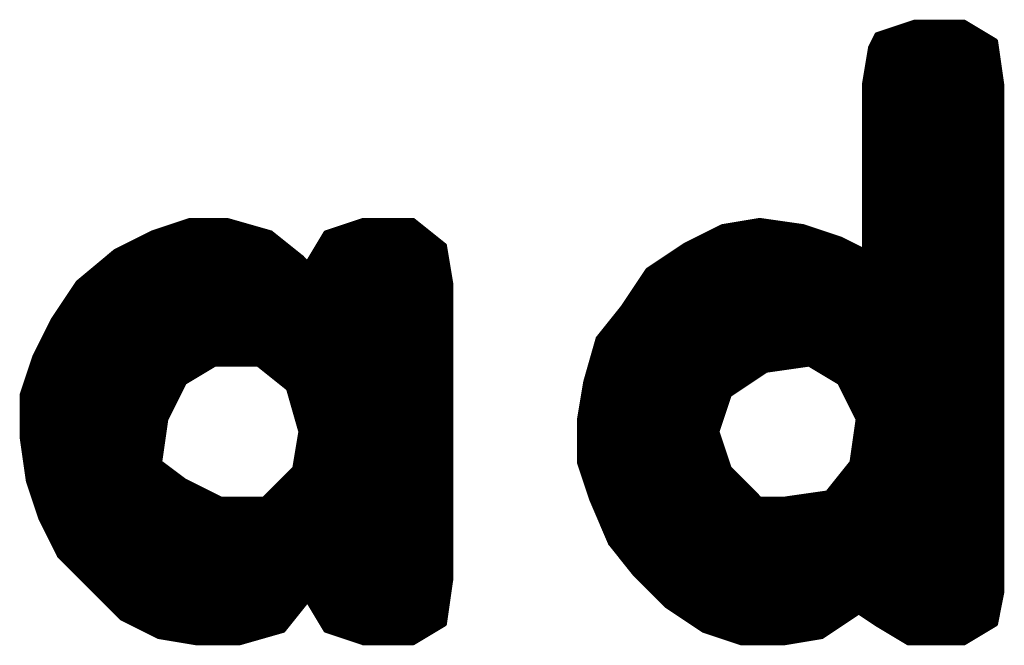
# Model space of a CAD drawing. Extents: x -35 to 35, y -57 to 81.
# Tile 114 of 153: x 21.72 to 23.31, y 55.28 to 56.29. Entities that reach past the tile are written whole.
import ezdxf

# ---------------------------------------------------------------- set-up
doc = ezdxf.new("R2010")
doc.units = 0
doc.layers.add('21', color=7, linetype='CONTINUOUS')

msp = doc.modelspace()

# ---------------------------------------------------------------- linework, layer by layer
at = {"layer": '21', "const_width": 0.01}
for points in [[(23.166, 56.283), (23.106, 56.263)], [(23.127, 56.27), (23.2677, 56.27)], [(23.157, 56.28), (23.251, 56.28)], [(23.246, 56.283), (23.166, 56.283)], [(23.296, 56.253), (23.246, 56.283)], [(23.106, 56.263), (23.096, 56.243)], [(23.1045, 56.26), (23.2843, 56.26)], [(23.306, 56.183), (23.296, 56.253)], [(23.096, 56.243), (23.086, 56.183)], [(23.0955, 56.24), (23.2979, 56.24)], [(23.0995, 56.25), (23.2964, 56.25)], [(23.0938, 56.23), (23.2993, 56.23)], [(23.0905, 56.21), (23.3021, 56.21)], [(23.0922, 56.22), (23.3007, 56.22)], [(23.0872, 56.19), (23.305, 56.19)], [(23.0888, 56.2), (23.3036, 56.2)], [(23.086, 56.183), (23.086, 55.913)], [(23.086, 56.18), (23.306, 56.18)], [(23.306, 55.363), (23.306, 56.183)], [(23.086, 56.17), (23.306, 56.17)], [(23.086, 56.16), (23.306, 56.16)], [(23.086, 56.15), (23.306, 56.15)], [(23.086, 56.14), (23.306, 56.14)], [(23.086, 56.13), (23.306, 56.13)], [(23.086, 56.12), (23.306, 56.12)], [(23.086, 56.11), (23.306, 56.11)], [(23.086, 56.1), (23.306, 56.1)], [(23.086, 56.09), (23.306, 56.09)], [(23.086, 56.08), (23.306, 56.08)], [(23.086, 56.07), (23.306, 56.07)], [(23.086, 56.06), (23.306, 56.06)], [(23.086, 56.05), (23.306, 56.05)], [(23.086, 56.04), (23.306, 56.04)], [(23.086, 56.03), (23.306, 56.03)], [(23.086, 56.02), (23.306, 56.02)], [(23.086, 56.01), (23.306, 56.01)], [(23.086, 56), (23.306, 56)], [(23.086, 55.99), (23.306, 55.99)], [(23.086, 55.98), (23.306, 55.98)], [(23.086, 55.97), (23.306, 55.97)], [(21.996, 55.963), (21.936, 55.943)], [(21.957, 55.95), (22.1015, 55.95)], [(21.987, 55.96), (22.0665, 55.96)], [(22.056, 55.963), (21.996, 55.963)], [(22.126, 55.943), (22.056, 55.963)], [(22.276, 55.963), (22.216, 55.943)], [(22.237, 55.95), (22.3723, 55.95)], [(22.267, 55.96), (22.3598, 55.96)], [(22.356, 55.963), (22.276, 55.963)], [(22.406, 55.923), (22.356, 55.963)], [(22.856, 55.953), (22.796, 55.923)], [(22.85, 55.95), (22.995, 55.95)], [(22.916, 55.963), (22.856, 55.953)], [(22.898, 55.96), (22.937, 55.96)], [(22.986, 55.953), (22.916, 55.963)], [(23.046, 55.933), (22.986, 55.953)], [(23.086, 55.96), (23.306, 55.96)], [(23.086, 55.95), (23.306, 55.95)], [(21.936, 55.943), (21.876, 55.913)], [(21.93, 55.94), (22.1298, 55.94)], [(22.176, 55.903), (22.126, 55.943)], [(22.216, 55.943), (22.186, 55.893)], [(22.2142, 55.94), (22.3848, 55.94)], [(22.83, 55.94), (23.025, 55.94)], [(23.086, 55.94), (23.306, 55.94)], [(21.89, 55.92), (22.1547, 55.92)], [(21.91, 55.93), (22.1423, 55.93)], [(22.2022, 55.92), (22.4065, 55.92)], [(22.2082, 55.93), (22.3972, 55.93)], [(22.416, 55.863), (22.406, 55.923)], [(22.796, 55.923), (22.736, 55.883)], [(22.7915, 55.92), (23.072, 55.92)], [(22.81, 55.93), (23.052, 55.93)], [(23.086, 55.913), (23.046, 55.933)], [(23.086, 55.93), (23.306, 55.93)], [(23.086, 55.92), (23.306, 55.92)], [(21.876, 55.913), (21.816, 55.863)], [(21.8724, 55.91), (22.1673, 55.91)], [(22.186, 55.893), (22.176, 55.903)], [(22.1962, 55.91), (22.4082, 55.91)], [(22.7765, 55.91), (23.306, 55.91)], [(21.8484, 55.89), (22.1845, 55.89)], [(21.8604, 55.9), (22.179, 55.9)], [(22.186, 55.893), (22.106, 55.733)], [(22.106, 55.733), (22.186, 55.893)], [(22.1845, 55.89), (22.4115, 55.89)], [(22.1902, 55.9), (22.4098, 55.9)], [(22.7465, 55.89), (23.306, 55.89)], [(22.7615, 55.9), (23.306, 55.9)], [(21.8364, 55.88), (22.1795, 55.88)], [(22.1795, 55.88), (22.4132, 55.88)], [(22.736, 55.883), (22.696, 55.823)], [(22.734, 55.88), (23.306, 55.88)], [(21.816, 55.863), (21.776, 55.803)], [(21.814, 55.86), (22.1695, 55.86)], [(21.8244, 55.87), (22.1745, 55.87)], [(22.1695, 55.86), (22.416, 55.86)], [(22.1745, 55.87), (22.4148, 55.87)], [(22.416, 55.383), (22.416, 55.863)], [(22.7207, 55.86), (23.306, 55.86)], [(22.7273, 55.87), (23.306, 55.87)], [(21.8007, 55.84), (22.1595, 55.84)], [(21.8073, 55.85), (22.1645, 55.85)], [(22.1595, 55.84), (22.416, 55.84)], [(22.1645, 55.85), (22.416, 55.85)], [(22.7073, 55.84), (23.306, 55.84)], [(22.714, 55.85), (23.306, 55.85)], [(21.794, 55.83), (22.1545, 55.83)], [(22.1545, 55.83), (22.416, 55.83)], [(22.696, 55.823), (22.656, 55.773)], [(22.7007, 55.83), (23.306, 55.83)], [(21.7807, 55.81), (22.1445, 55.81)], [(21.7873, 55.82), (22.1495, 55.82)], [(22.1445, 55.81), (22.416, 55.81)], [(22.1495, 55.82), (22.416, 55.82)], [(22.6856, 55.81), (23.306, 55.81)], [(22.6936, 55.82), (23.306, 55.82)], [(21.776, 55.803), (21.746, 55.743)], [(21.7745, 55.8), (22.1395, 55.8)], [(22.1395, 55.8), (22.416, 55.8)], [(22.6776, 55.8), (23.306, 55.8)], [(21.7645, 55.78), (22.1295, 55.78)], [(21.7695, 55.79), (22.1345, 55.79)], [(22.1295, 55.78), (22.416, 55.78)], [(22.1345, 55.79), (22.416, 55.79)], [(22.6616, 55.78), (23.306, 55.78)], [(22.6696, 55.79), (23.306, 55.79)], [(21.7545, 55.76), (22.1195, 55.76)], [(21.7595, 55.77), (22.1245, 55.77)], [(22.1195, 55.76), (22.416, 55.76)], [(22.1245, 55.77), (22.416, 55.77)], [(22.656, 55.773), (22.636, 55.703)], [(22.6523, 55.76), (23.306, 55.76)], [(22.6551, 55.77), (23.306, 55.77)], [(21.7495, 55.75), (22.1145, 55.75)], [(22.1145, 55.75), (22.416, 55.75)], [(22.6494, 55.75), (23.306, 55.75)], [(21.746, 55.743), (21.726, 55.683)], [(21.7417, 55.73), (22.031, 55.73)], [(21.745, 55.74), (22.1095, 55.74)], [(21.986, 55.703), (22.036, 55.733)], [(22.036, 55.733), (22.106, 55.733)], [(22.106, 55.733), (22.156, 55.693)], [(22.1095, 55.74), (22.416, 55.74)], [(22.1098, 55.73), (22.416, 55.73)], [(22.6437, 55.73), (22.975, 55.73)], [(22.6466, 55.74), (23.306, 55.74)], [(22.926, 55.723), (22.996, 55.733)], [(22.996, 55.733), (23.046, 55.703)], [(23.001, 55.73), (23.306, 55.73)], [(21.7383, 55.72), (22.0143, 55.72)], [(22.1223, 55.72), (22.416, 55.72)], [(22.6409, 55.72), (22.9215, 55.72)], [(22.866, 55.683), (22.926, 55.723)], [(23.0177, 55.72), (23.306, 55.72)], [(21.7317, 55.7), (21.9845, 55.7)], [(21.735, 55.71), (21.9977, 55.71)], [(21.956, 55.643), (21.986, 55.703)], [(22.1348, 55.71), (22.416, 55.71)], [(22.1472, 55.7), (22.416, 55.7)], [(22.636, 55.703), (22.626, 55.643)], [(22.6355, 55.7), (22.8915, 55.7)], [(22.638, 55.71), (22.9065, 55.71)], [(23.0343, 55.71), (23.306, 55.71)], [(23.046, 55.703), (23.076, 55.643)], [(23.0475, 55.7), (23.306, 55.7)], [(21.726, 55.683), (21.726, 55.613)], [(21.726, 55.68), (21.9745, 55.68)], [(21.7283, 55.69), (21.9795, 55.69)], [(22.156, 55.693), (22.176, 55.623)], [(22.1569, 55.69), (22.416, 55.69)], [(22.1597, 55.68), (22.416, 55.68)], [(22.6322, 55.68), (22.865, 55.68)], [(22.6338, 55.69), (22.8765, 55.69)], [(22.846, 55.623), (22.866, 55.683)], [(23.0525, 55.69), (23.306, 55.69)], [(23.0575, 55.68), (23.306, 55.68)], [(21.726, 55.67), (21.9695, 55.67)], [(22.1626, 55.67), (22.416, 55.67)], [(22.6305, 55.67), (22.8617, 55.67)], [(23.0625, 55.67), (23.306, 55.67)], [(21.726, 55.66), (21.9645, 55.66)], [(21.726, 55.65), (21.9595, 55.65)], [(22.1654, 55.66), (22.416, 55.66)], [(22.1683, 55.65), (22.416, 55.65)], [(22.6272, 55.65), (22.855, 55.65)], [(22.6288, 55.66), (22.8583, 55.66)], [(23.0675, 55.66), (23.306, 55.66)], [(23.0725, 55.65), (23.306, 55.65)], [(21.726, 55.64), (21.9556, 55.64)], [(21.946, 55.573), (21.956, 55.643)], [(22.1711, 55.64), (22.416, 55.64)], [(22.626, 55.643), (22.626, 55.573)], [(22.626, 55.64), (22.8517, 55.64)], [(23.076, 55.643), (23.066, 55.573)], [(23.0756, 55.64), (23.306, 55.64)], [(21.726, 55.63), (21.9541, 55.63)], [(21.726, 55.62), (21.9527, 55.62)], [(22.176, 55.623), (22.166, 55.563)], [(22.174, 55.63), (22.416, 55.63)], [(22.1755, 55.62), (22.416, 55.62)], [(22.626, 55.63), (22.8483, 55.63)], [(22.626, 55.62), (22.847, 55.62)], [(22.866, 55.563), (22.846, 55.623)], [(23.0727, 55.62), (23.306, 55.62)], [(23.0741, 55.63), (23.306, 55.63)], [(21.726, 55.613), (21.736, 55.543)], [(21.7264, 55.61), (21.9513, 55.61)], [(22.1738, 55.61), (22.416, 55.61)], [(22.626, 55.61), (22.8503, 55.61)], [(23.0713, 55.61), (23.306, 55.61)], [(21.7279, 55.6), (21.9499, 55.6)], [(21.7293, 55.59), (21.9484, 55.59)], [(22.1705, 55.59), (22.416, 55.59)], [(22.1722, 55.6), (22.416, 55.6)], [(22.626, 55.6), (22.8537, 55.6)], [(22.626, 55.59), (22.857, 55.59)], [(23.0684, 55.59), (23.306, 55.59)], [(23.0699, 55.6), (23.306, 55.6)], [(21.7307, 55.58), (21.947, 55.58)], [(21.7321, 55.57), (21.95, 55.57)], [(21.986, 55.543), (21.946, 55.573)], [(22.1672, 55.57), (22.416, 55.57)], [(22.1688, 55.58), (22.416, 55.58)], [(22.626, 55.58), (22.8603, 55.58)], [(22.626, 55.573), (22.646, 55.513)], [(22.627, 55.57), (22.8637, 55.57)], [(23.066, 55.573), (23.026, 55.523)], [(23.0636, 55.57), (23.306, 55.57)], [(23.067, 55.58), (23.306, 55.58)], [(21.7336, 55.56), (21.9633, 55.56)], [(22.166, 55.563), (22.116, 55.513)], [(22.163, 55.56), (22.416, 55.56)], [(22.6303, 55.56), (22.869, 55.56)], [(22.916, 55.513), (22.866, 55.563)], [(23.0556, 55.56), (23.306, 55.56)], [(21.735, 55.55), (21.9767, 55.55)], [(21.736, 55.543), (21.756, 55.483)], [(21.737, 55.54), (21.992, 55.54)], [(22.046, 55.513), (21.986, 55.543)], [(22.143, 55.54), (22.416, 55.54)], [(22.153, 55.55), (22.416, 55.55)], [(22.6337, 55.55), (22.879, 55.55)], [(22.637, 55.54), (22.889, 55.54)], [(23.0396, 55.54), (23.306, 55.54)], [(23.0476, 55.55), (23.306, 55.55)], [(21.7403, 55.53), (22.012, 55.53)], [(22.133, 55.53), (22.416, 55.53)], [(22.6403, 55.53), (22.899, 55.53)], [(23.026, 55.523), (22.956, 55.513)], [(23.076, 55.333), (23.026, 55.523)], [(23.026, 55.523), (23.076, 55.333)], [(23.0316, 55.53), (23.306, 55.53)], [(21.7437, 55.52), (22.032, 55.52)], [(21.747, 55.51), (22.416, 55.51)], [(22.116, 55.513), (22.046, 55.513)], [(22.123, 55.52), (22.416, 55.52)], [(22.6437, 55.52), (22.909, 55.52)], [(22.646, 55.513), (22.676, 55.443)], [(22.6473, 55.51), (23.0294, 55.51)], [(22.956, 55.513), (22.916, 55.513)], [(23.005, 55.52), (23.0268, 55.52)], [(23.0268, 55.52), (23.306, 55.52)], [(23.0294, 55.51), (23.306, 55.51)], [(21.7503, 55.5), (22.416, 55.5)], [(21.7537, 55.49), (22.416, 55.49)], [(22.6516, 55.5), (23.0321, 55.5)], [(22.6559, 55.49), (23.0347, 55.49)], [(23.0321, 55.5), (23.306, 55.5)], [(23.0347, 55.49), (23.306, 55.49)], [(21.756, 55.483), (21.786, 55.423)], [(21.7575, 55.48), (22.416, 55.48)], [(22.6601, 55.48), (23.0373, 55.48)], [(23.0373, 55.48), (23.306, 55.48)], [(21.7625, 55.47), (22.416, 55.47)], [(21.7675, 55.46), (22.416, 55.46)], [(22.6644, 55.47), (23.0399, 55.47)], [(22.6687, 55.46), (23.0426, 55.46)], [(23.04, 55.47), (23.306, 55.47)], [(23.0426, 55.46), (23.306, 55.46)], [(21.7725, 55.45), (22.416, 55.45)], [(22.673, 55.45), (23.0452, 55.45)], [(22.676, 55.443), (22.716, 55.393)], [(23.0452, 55.45), (23.306, 55.45)], [(21.7775, 55.44), (22.416, 55.44)], [(21.7825, 55.43), (22.416, 55.43)], [(22.6784, 55.44), (23.0478, 55.44)], [(22.6864, 55.43), (23.0505, 55.43)], [(23.0478, 55.44), (23.306, 55.44)], [(23.0505, 55.43), (23.306, 55.43)], [(21.786, 55.423), (21.836, 55.373)], [(21.789, 55.42), (22.416, 55.42)], [(21.799, 55.41), (22.416, 55.41)], [(22.6944, 55.42), (23.0531, 55.42)], [(22.7024, 55.41), (23.0557, 55.41)], [(23.0531, 55.42), (23.306, 55.42)], [(23.0557, 55.41), (23.306, 55.41)], [(21.809, 55.4), (22.416, 55.4)], [(22.7104, 55.4), (23.0584, 55.4)], [(23.0584, 55.4), (23.306, 55.4)], [(21.819, 55.39), (22.416, 55.39)], [(21.829, 55.38), (22.4156, 55.38)], [(22.406, 55.313), (22.416, 55.383)], [(22.716, 55.393), (22.766, 55.343)], [(22.719, 55.39), (23.061, 55.39)], [(22.729, 55.38), (23.0636, 55.38)], [(23.061, 55.39), (23.306, 55.39)], [(23.0636, 55.38), (23.306, 55.38)], [(21.836, 55.373), (21.886, 55.323)], [(21.839, 55.37), (22.4141, 55.37)], [(22.739, 55.37), (23.0663, 55.37)], [(23.0663, 55.37), (23.306, 55.37)], [(23.296, 55.313), (23.306, 55.363)], [(21.849, 55.36), (22.4127, 55.36)], [(21.859, 55.35), (22.1836, 55.35)], [(22.146, 55.303), (22.186, 55.353)], [(22.186, 55.353), (22.216, 55.303)], [(22.1878, 55.35), (22.4113, 55.35)], [(22.749, 55.36), (23.0689, 55.36)], [(22.759, 55.35), (23.0715, 55.35)], [(23.0689, 55.36), (23.3054, 55.36)], [(23.0715, 55.35), (23.3034, 55.35)], [(21.869, 55.34), (22.1756, 55.34)], [(21.879, 55.33), (22.1676, 55.33)], [(22.1938, 55.34), (22.4099, 55.34)], [(22.1998, 55.33), (22.4084, 55.33)], [(22.766, 55.343), (22.826, 55.303)], [(22.7705, 55.34), (23.0742, 55.34)], [(22.7855, 55.33), (23.0715, 55.33)], [(23.016, 55.293), (23.076, 55.333)], [(23.0742, 55.34), (23.3014, 55.34)], [(23.076, 55.333), (23.106, 55.313)], [(23.0805, 55.33), (23.2994, 55.33)], [(21.886, 55.323), (21.946, 55.293)], [(21.892, 55.32), (22.1596, 55.32)], [(22.2058, 55.32), (22.407, 55.32)], [(22.8005, 55.32), (23.0565, 55.32)], [(23.0955, 55.32), (23.2974, 55.32)], [(21.912, 55.31), (22.1516, 55.31)], [(21.932, 55.3), (22.1355, 55.3)], [(22.076, 55.283), (22.146, 55.303)], [(22.2118, 55.31), (22.401, 55.31)], [(22.216, 55.303), (22.276, 55.283)], [(22.225, 55.3), (22.3843, 55.3)], [(22.356, 55.283), (22.406, 55.313)], [(22.8155, 55.31), (23.0415, 55.31)], [(22.826, 55.303), (22.886, 55.283)], [(22.835, 55.3), (23.0265, 55.3)], [(23.106, 55.313), (23.156, 55.283)], [(23.111, 55.31), (23.291, 55.31)], [(23.1277, 55.3), (23.2743, 55.3)], [(23.246, 55.283), (23.296, 55.313)], [(21.946, 55.293), (22.006, 55.283)], [(21.964, 55.29), (22.1005, 55.29)], [(22.006, 55.283), (22.076, 55.283)], [(22.255, 55.29), (22.3677, 55.29)], [(22.276, 55.283), (22.356, 55.283)], [(22.865, 55.29), (22.998, 55.29)], [(22.886, 55.283), (22.956, 55.283)], [(22.956, 55.283), (23.016, 55.293)], [(23.1443, 55.29), (23.2577, 55.29)], [(23.156, 55.283), (23.246, 55.283)]]:
    msp.add_lwpolyline(points, dxfattribs=at)
at = {"layer": '21', "const_width": 0.005}
for points in [[(23.127, 56.2725, 1), (23.127, 56.2675)], [(23.157, 56.2825, 1), (23.157, 56.2775)], [(23.166, 56.2855, 1), (23.166, 56.2805)], [(23.1668, 56.2806, 1), (23.1652, 56.2854)], [(23.2473, 56.2851, 1), (23.2447, 56.2809)], [(23.246, 56.2805, 1), (23.246, 56.2855)], [(23.251, 56.2775, 1), (23.251, 56.2825)], [(23.2677, 56.2675, 1), (23.2677, 56.2725)], [(23.1045, 56.2625, 1), (23.1045, 56.2575)], [(23.1052, 56.2654, 1), (23.1068, 56.2606)], [(23.1082, 56.2619, 1), (23.1038, 56.2641)], [(23.2843, 56.2575, 1), (23.2843, 56.2625)], [(23.2985, 56.2534, 1), (23.2935, 56.2526)], [(23.2947, 56.2509, 1), (23.2973, 56.2551)], [(23.0955, 56.2425, 1), (23.0955, 56.2375)], [(23.0985, 56.2426, 1), (23.0935, 56.2434)], [(23.0938, 56.2441, 1), (23.0982, 56.2419)], [(23.0995, 56.2525, 1), (23.0995, 56.2475)], [(23.2964, 56.2475, 1), (23.2964, 56.2525)], [(23.2979, 56.2375, 1), (23.2979, 56.2425)], [(23.0938, 56.2325, 1), (23.0938, 56.2275)], [(23.2993, 56.2275, 1), (23.2993, 56.2325)], [(23.0905, 56.2125, 1), (23.0905, 56.2075)], [(23.0922, 56.2225, 1), (23.0922, 56.2175)], [(23.3007, 56.2175, 1), (23.3007, 56.2225)], [(23.3021, 56.2075, 1), (23.3021, 56.2125)], [(23.0872, 56.1925, 1), (23.0872, 56.1875)], [(23.0888, 56.2025, 1), (23.0888, 56.1975)], [(23.3036, 56.1975, 1), (23.3036, 56.2025)], [(23.305, 56.1875, 1), (23.305, 56.1925)], [(23.0885, 56.183, 1), (23.0835, 56.183)], [(23.0835, 56.1834, 1), (23.0885, 56.1826)], [(23.086, 56.1825, 1), (23.086, 56.1775)], [(23.3085, 56.183, 1), (23.3035, 56.183)], [(23.3035, 56.1826, 1), (23.3085, 56.1834)], [(23.306, 56.1775, 1), (23.306, 56.1825)], [(23.086, 56.1725, 1), (23.086, 56.1675)], [(23.086, 56.1625, 1), (23.086, 56.1575)], [(23.306, 56.1675, 1), (23.306, 56.1725)], [(23.306, 56.1575, 1), (23.306, 56.1625)], [(23.086, 56.1525, 1), (23.086, 56.1475)], [(23.306, 56.1475, 1), (23.306, 56.1525)], [(23.086, 56.1425, 1), (23.086, 56.1375)], [(23.086, 56.1325, 1), (23.086, 56.1275)], [(23.306, 56.1375, 1), (23.306, 56.1425)], [(23.306, 56.1275, 1), (23.306, 56.1325)], [(23.086, 56.1225, 1), (23.086, 56.1175)], [(23.086, 56.1125, 1), (23.086, 56.1075)], [(23.306, 56.1175, 1), (23.306, 56.1225)], [(23.306, 56.1075, 1), (23.306, 56.1125)], [(23.086, 56.1025, 1), (23.086, 56.0975)], [(23.306, 56.0975, 1), (23.306, 56.1025)], [(23.086, 56.0925, 1), (23.086, 56.0875)], [(23.086, 56.0825, 1), (23.086, 56.0775)], [(23.306, 56.0875, 1), (23.306, 56.0925)], [(23.306, 56.0775, 1), (23.306, 56.0825)], [(23.086, 56.0725, 1), (23.086, 56.0675)], [(23.306, 56.0675, 1), (23.306, 56.0725)], [(23.086, 56.0625, 1), (23.086, 56.0575)], [(23.086, 56.0525, 1), (23.086, 56.0475)], [(23.306, 56.0575, 1), (23.306, 56.0625)], [(23.306, 56.0475, 1), (23.306, 56.0525)], [(23.086, 56.0425, 1), (23.086, 56.0375)], [(23.086, 56.0325, 1), (23.086, 56.0275)], [(23.306, 56.0375, 1), (23.306, 56.0425)], [(23.306, 56.0275, 1), (23.306, 56.0325)], [(23.086, 56.0225, 1), (23.086, 56.0175)], [(23.306, 56.0175, 1), (23.306, 56.0225)], [(23.086, 56.0125, 1), (23.086, 56.0075)], [(23.086, 56.0025, 1), (23.086, 55.9975)], [(23.306, 56.0075, 1), (23.306, 56.0125)], [(23.306, 55.9975, 1), (23.306, 56.0025)], [(23.086, 55.9925, 1), (23.086, 55.9875)], [(23.306, 55.9875, 1), (23.306, 55.9925)], [(23.086, 55.9825, 1), (23.086, 55.9775)], [(23.086, 55.9725, 1), (23.086, 55.9675)], [(23.306, 55.9775, 1), (23.306, 55.9825)], [(23.306, 55.9675, 1), (23.306, 55.9725)], [(21.957, 55.9525, 1), (21.957, 55.9475)], [(21.987, 55.9625, 1), (21.987, 55.9575)], [(21.996, 55.9655, 1), (21.996, 55.9605)], [(21.9968, 55.9606, 1), (21.9952, 55.9654)], [(22.0567, 55.9654, 1), (22.0553, 55.9606)], [(22.056, 55.9605, 1), (22.056, 55.9655)], [(22.0665, 55.9575, 1), (22.0665, 55.9625)], [(22.1015, 55.9475, 1), (22.1015, 55.9525)], [(22.237, 55.9525, 1), (22.237, 55.9475)], [(22.267, 55.9625, 1), (22.267, 55.9575)], [(22.276, 55.9655, 1), (22.276, 55.9605)], [(22.2768, 55.9606, 1), (22.2752, 55.9654)], [(22.3576, 55.965, 1), (22.3544, 55.961)], [(22.356, 55.9605, 1), (22.356, 55.9655)], [(22.3598, 55.9575, 1), (22.3598, 55.9625)], [(22.3723, 55.9475, 1), (22.3723, 55.9525)], [(22.85, 55.9525, 1), (22.85, 55.9475)], [(22.8556, 55.9555, 1), (22.8564, 55.9505)], [(22.8571, 55.9508, 1), (22.8549, 55.9552)], [(22.898, 55.9625, 1), (22.898, 55.9575)], [(22.9164, 55.9655, 1), (22.9156, 55.9605)], [(22.9164, 55.9605, 1), (22.9156, 55.9655)], [(22.937, 55.9575, 1), (22.937, 55.9625)], [(22.9868, 55.9554, 1), (22.9852, 55.9506)], [(22.9856, 55.9505, 1), (22.9864, 55.9555)], [(22.995, 55.9475, 1), (22.995, 55.9525)], [(23.086, 55.9625, 1), (23.086, 55.9575)], [(23.086, 55.9525, 1), (23.086, 55.9475)], [(23.306, 55.9575, 1), (23.306, 55.9625)], [(23.306, 55.9475, 1), (23.306, 55.9525)], [(21.93, 55.9425, 1), (21.93, 55.9375)], [(21.9352, 55.9454, 1), (21.9368, 55.9406)], [(21.9371, 55.9408, 1), (21.9349, 55.9452)], [(22.1276, 55.945, 1), (22.1244, 55.941)], [(22.1253, 55.9406, 1), (22.1267, 55.9454)], [(22.1298, 55.9375, 1), (22.1298, 55.9425)], [(22.2142, 55.9425, 1), (22.2142, 55.9375)], [(22.2152, 55.9454, 1), (22.2168, 55.9406)], [(22.2181, 55.9417, 1), (22.2139, 55.9443)], [(22.3848, 55.9375, 1), (22.3848, 55.9425)], [(22.83, 55.9425, 1), (22.83, 55.9375)], [(23.025, 55.9375, 1), (23.025, 55.9425)], [(23.086, 55.9425, 1), (23.086, 55.9375)], [(23.306, 55.9375, 1), (23.306, 55.9425)], [(21.89, 55.9225, 1), (21.89, 55.9175)], [(21.91, 55.9325, 1), (21.91, 55.9275)], [(22.1423, 55.9275, 1), (22.1423, 55.9325)], [(22.1547, 55.9175, 1), (22.1547, 55.9225)], [(22.2022, 55.9225, 1), (22.2022, 55.9175)], [(22.2082, 55.9325, 1), (22.2082, 55.9275)], [(22.3972, 55.9275, 1), (22.3972, 55.9325)], [(22.4085, 55.9234, 1), (22.4035, 55.9226)], [(22.4044, 55.921, 1), (22.4076, 55.925)], [(22.4065, 55.9175, 1), (22.4065, 55.9225)], [(22.7915, 55.9225, 1), (22.7915, 55.9175)], [(22.7949, 55.9252, 1), (22.7971, 55.9208)], [(22.7974, 55.9209, 1), (22.7946, 55.9251)], [(22.81, 55.9325, 1), (22.81, 55.9275)], [(23.0471, 55.9352, 1), (23.0449, 55.9308)], [(23.0452, 55.9306, 1), (23.0468, 55.9354)], [(23.052, 55.9275, 1), (23.052, 55.9325)], [(23.072, 55.9175, 1), (23.072, 55.9225)], [(23.086, 55.9325, 1), (23.086, 55.9275)], [(23.086, 55.9225, 1), (23.086, 55.9175)], [(23.306, 55.9275, 1), (23.306, 55.9325)], [(23.306, 55.9175, 1), (23.306, 55.9225)], [(21.8724, 55.9125, 1), (21.8724, 55.9075)], [(21.8749, 55.9152, 1), (21.8771, 55.9108)], [(21.8776, 55.9111, 1), (21.8744, 55.9149)], [(22.1673, 55.9075, 1), (22.1673, 55.9125)], [(22.1778, 55.9048, 1), (22.1742, 55.9012)], [(22.1744, 55.901, 1), (22.1776, 55.905)], [(22.1962, 55.9125, 1), (22.1962, 55.9075)], [(22.4082, 55.9075, 1), (22.4082, 55.9125)], [(22.7765, 55.9125, 1), (22.7765, 55.9075)], [(23.0835, 55.913, 1), (23.0885, 55.913)], [(23.0849, 55.9108, 1), (23.0871, 55.9152)], [(23.306, 55.9075, 1), (23.306, 55.9125)], [(21.8484, 55.8925, 1), (21.8484, 55.8875)], [(21.8604, 55.9025, 1), (21.8604, 55.8975)], [(22.179, 55.8975, 1), (22.179, 55.9025)], [(22.1845, 55.8925, 1), (22.1845, 55.8875)], [(22.1839, 55.8943, 1), (22.1881, 55.8917)], [(22.1882, 55.8919, 1), (22.1838, 55.8941)], [(22.1882, 55.8919, 1), (22.1838, 55.8941)], [(22.1842, 55.8912, 1), (22.1878, 55.8948)], [(22.1845, 55.8875, 1), (22.1845, 55.8925)], [(22.1902, 55.9025, 1), (22.1902, 55.8975)], [(22.4098, 55.8975, 1), (22.4098, 55.9025)], [(22.4115, 55.8875, 1), (22.4115, 55.8925)], [(22.7465, 55.8925, 1), (22.7465, 55.8875)], [(22.7615, 55.9025, 1), (22.7615, 55.8975)], [(23.306, 55.8975, 1), (23.306, 55.9025)], [(23.306, 55.8875, 1), (23.306, 55.8925)], [(21.8364, 55.8825, 1), (21.8364, 55.8775)], [(22.1795, 55.8825, 1), (22.1795, 55.8775)], [(22.1795, 55.8775, 1), (22.1795, 55.8825)], [(22.4132, 55.8775, 1), (22.4132, 55.8825)], [(22.734, 55.8825, 1), (22.734, 55.8775)], [(22.7346, 55.8851, 1), (22.7374, 55.8809)], [(22.7381, 55.8816, 1), (22.7339, 55.8844)], [(23.306, 55.8775, 1), (23.306, 55.8825)], [(21.814, 55.8625, 1), (21.814, 55.8575)], [(21.8144, 55.8649, 1), (21.8176, 55.8611)], [(21.8181, 55.8616, 1), (21.8139, 55.8644)], [(21.8244, 55.8725, 1), (21.8244, 55.8675)], [(22.1695, 55.8625, 1), (22.1695, 55.8575)], [(22.1695, 55.8575, 1), (22.1695, 55.8625)], [(22.1745, 55.8725, 1), (22.1745, 55.8675)], [(22.1745, 55.8675, 1), (22.1745, 55.8725)], [(22.4185, 55.863, 1), (22.4135, 55.863)], [(22.4135, 55.8626, 1), (22.4185, 55.8634)], [(22.4148, 55.8675, 1), (22.4148, 55.8725)], [(22.416, 55.8575, 1), (22.416, 55.8625)], [(22.7207, 55.8625, 1), (22.7207, 55.8575)], [(22.7273, 55.8725, 1), (22.7273, 55.8675)], [(23.306, 55.8675, 1), (23.306, 55.8725)], [(23.306, 55.8575, 1), (23.306, 55.8625)], [(21.8007, 55.8425, 1), (21.8007, 55.8375)], [(21.8073, 55.8525, 1), (21.8073, 55.8475)], [(22.1595, 55.8425, 1), (22.1595, 55.8375)], [(22.1595, 55.8375, 1), (22.1595, 55.8425)], [(22.1645, 55.8525, 1), (22.1645, 55.8475)], [(22.1645, 55.8475, 1), (22.1645, 55.8525)], [(22.416, 55.8475, 1), (22.416, 55.8525)], [(22.416, 55.8375, 1), (22.416, 55.8425)], [(22.7073, 55.8425, 1), (22.7073, 55.8375)], [(22.714, 55.8525, 1), (22.714, 55.8475)], [(23.306, 55.8475, 1), (23.306, 55.8525)], [(23.306, 55.8375, 1), (23.306, 55.8425)], [(21.794, 55.8325, 1), (21.794, 55.8275)], [(22.1545, 55.8325, 1), (22.1545, 55.8275)], [(22.1545, 55.8275, 1), (22.1545, 55.8325)], [(22.416, 55.8275, 1), (22.416, 55.8325)], [(22.698, 55.8214, 1), (22.694, 55.8246)], [(22.7007, 55.8325, 1), (22.7007, 55.8275)], [(23.306, 55.8275, 1), (23.306, 55.8325)], [(21.7807, 55.8125, 1), (21.7807, 55.8075)], [(21.7873, 55.8225, 1), (21.7873, 55.8175)], [(22.1445, 55.8125, 1), (22.1445, 55.8075)], [(22.1445, 55.8075, 1), (22.1445, 55.8125)], [(22.1495, 55.8225, 1), (22.1495, 55.8175)], [(22.1495, 55.8175, 1), (22.1495, 55.8225)], [(22.416, 55.8175, 1), (22.416, 55.8225)], [(22.416, 55.8075, 1), (22.416, 55.8125)], [(22.6856, 55.8125, 1), (22.6856, 55.8075)], [(22.6936, 55.8225, 1), (22.6936, 55.8175)], [(22.6939, 55.8244, 1), (22.6981, 55.8216)], [(23.306, 55.8175, 1), (23.306, 55.8225)], [(23.306, 55.8075, 1), (23.306, 55.8125)], [(21.7745, 55.8025, 1), (21.7745, 55.7975)], [(21.7739, 55.8044, 1), (21.7781, 55.8016)], [(21.7782, 55.8019, 1), (21.7738, 55.8041)], [(22.1395, 55.8025, 1), (22.1395, 55.7975)], [(22.1395, 55.7975, 1), (22.1395, 55.8025)], [(22.416, 55.7975, 1), (22.416, 55.8025)], [(22.6776, 55.8025, 1), (22.6776, 55.7975)], [(23.306, 55.7975, 1), (23.306, 55.8025)], [(21.7645, 55.7825, 1), (21.7645, 55.7775)], [(21.7695, 55.7925, 1), (21.7695, 55.7875)], [(22.1295, 55.7825, 1), (22.1295, 55.7775)], [(22.1295, 55.7775, 1), (22.1295, 55.7825)], [(22.1345, 55.7925, 1), (22.1345, 55.7875)], [(22.1345, 55.7875, 1), (22.1345, 55.7925)], [(22.416, 55.7875, 1), (22.416, 55.7925)], [(22.416, 55.7775, 1), (22.416, 55.7825)], [(22.6616, 55.7825, 1), (22.6616, 55.7775)], [(22.6696, 55.7925, 1), (22.6696, 55.7875)], [(23.306, 55.7875, 1), (23.306, 55.7925)], [(23.306, 55.7775, 1), (23.306, 55.7825)], [(21.7545, 55.7625, 1), (21.7545, 55.7575)], [(21.7595, 55.7725, 1), (21.7595, 55.7675)], [(22.1195, 55.7625, 1), (22.1195, 55.7575)], [(22.1195, 55.7575, 1), (22.1195, 55.7625)], [(22.1245, 55.7725, 1), (22.1245, 55.7675)], [(22.1245, 55.7675, 1), (22.1245, 55.7725)], [(22.416, 55.7675, 1), (22.416, 55.7725)], [(22.416, 55.7575, 1), (22.416, 55.7625)], [(22.6523, 55.7625, 1), (22.6523, 55.7575)], [(22.6551, 55.7725, 1), (22.6551, 55.7675)], [(22.654, 55.7746, 1), (22.658, 55.7714)], [(22.6584, 55.7723, 1), (22.6536, 55.7737)], [(23.306, 55.7675, 1), (23.306, 55.7725)], [(23.306, 55.7575, 1), (23.306, 55.7625)], [(21.7495, 55.7525, 1), (21.7495, 55.7475)], [(22.1145, 55.7525, 1), (22.1145, 55.7475)], [(22.1145, 55.7475, 1), (22.1145, 55.7525)], [(22.416, 55.7475, 1), (22.416, 55.7525)], [(22.6494, 55.7525, 1), (22.6494, 55.7475)], [(23.306, 55.7475, 1), (23.306, 55.7525)], [(21.7417, 55.7325, 1), (21.7417, 55.7275)], [(21.745, 55.7425, 1), (21.745, 55.7375)], [(21.7438, 55.7441, 1), (21.7482, 55.7419)], [(21.7484, 55.7422, 1), (21.7436, 55.7438)], [(22.031, 55.7275, 1), (22.031, 55.7325)], [(22.036, 55.7355, 1), (22.036, 55.7305)], [(22.0373, 55.7309, 1), (22.0347, 55.7351)], [(22.1076, 55.735, 1), (22.1044, 55.731)], [(22.1038, 55.7341, 1), (22.1082, 55.7319)], [(22.1038, 55.7341, 1), (22.1082, 55.7319)], [(22.106, 55.7305, 1), (22.106, 55.7355)], [(22.1095, 55.7425, 1), (22.1095, 55.7375)], [(22.1098, 55.7325, 1), (22.1098, 55.7275)], [(22.1095, 55.7375, 1), (22.1095, 55.7425)], [(22.416, 55.7375, 1), (22.416, 55.7425)], [(22.416, 55.7275, 1), (22.416, 55.7325)], [(22.6437, 55.7325, 1), (22.6437, 55.7275)], [(22.6466, 55.7425, 1), (22.6466, 55.7375)], [(22.975, 55.7275, 1), (22.975, 55.7325)], [(22.9973, 55.7351, 1), (22.9947, 55.7309)], [(22.9964, 55.7305, 1), (22.9956, 55.7355)], [(23.001, 55.7325, 1), (23.001, 55.7275)], [(23.306, 55.7375, 1), (23.306, 55.7425)], [(23.306, 55.7275, 1), (23.306, 55.7325)], [(21.7383, 55.7225, 1), (21.7383, 55.7175)], [(22.0143, 55.7175, 1), (22.0143, 55.7225)], [(22.1223, 55.7225, 1), (22.1223, 55.7175)], [(22.416, 55.7175, 1), (22.416, 55.7225)], [(22.6409, 55.7225, 1), (22.6409, 55.7175)], [(22.9215, 55.7175, 1), (22.9215, 55.7225)], [(22.9256, 55.7255, 1), (22.9264, 55.7205)], [(22.9274, 55.7209, 1), (22.9246, 55.7251)], [(23.0177, 55.7225, 1), (23.0177, 55.7175)], [(23.306, 55.7175, 1), (23.306, 55.7225)], [(21.7317, 55.7025, 1), (21.7317, 55.6975)], [(21.735, 55.7125, 1), (21.735, 55.7075)], [(21.9847, 55.7051, 1), (21.9873, 55.7009)], [(21.9882, 55.7019, 1), (21.9838, 55.7041)], [(21.9845, 55.6975, 1), (21.9845, 55.7025)], [(21.9977, 55.7075, 1), (21.9977, 55.7125)], [(22.1348, 55.7125, 1), (22.1348, 55.7075)], [(22.1472, 55.7025, 1), (22.1472, 55.6975)], [(22.416, 55.7075, 1), (22.416, 55.7125)], [(22.416, 55.6975, 1), (22.416, 55.7025)], [(22.6355, 55.7025, 1), (22.6355, 55.6975)], [(22.6385, 55.7026, 1), (22.6335, 55.7034)], [(22.6336, 55.7037, 1), (22.6384, 55.7023)], [(22.638, 55.7125, 1), (22.638, 55.7075)], [(22.8915, 55.6975, 1), (22.8915, 55.7025)], [(22.9065, 55.7075, 1), (22.9065, 55.7125)], [(23.0343, 55.7125, 1), (23.0343, 55.7075)], [(23.0482, 55.7041, 1), (23.0438, 55.7019)], [(23.0447, 55.7009, 1), (23.0473, 55.7051)], [(23.0475, 55.7025, 1), (23.0475, 55.6975)], [(23.306, 55.7075, 1), (23.306, 55.7125)], [(23.306, 55.6975, 1), (23.306, 55.7025)], [(21.7285, 55.683, 1), (21.7235, 55.683)], [(21.7236, 55.6838, 1), (21.7284, 55.6822)], [(21.726, 55.6825, 1), (21.726, 55.6775)], [(21.7283, 55.6925, 1), (21.7283, 55.6875)], [(21.9745, 55.6775, 1), (21.9745, 55.6825)], [(21.9795, 55.6875, 1), (21.9795, 55.6925)], [(22.1584, 55.6937, 1), (22.1536, 55.6923)], [(22.1544, 55.691, 1), (22.1576, 55.695)], [(22.1569, 55.6925, 1), (22.1569, 55.6875)], [(22.1597, 55.6825, 1), (22.1597, 55.6775)], [(22.416, 55.6875, 1), (22.416, 55.6925)], [(22.416, 55.6775, 1), (22.416, 55.6825)], [(22.6322, 55.6825, 1), (22.6322, 55.6775)], [(22.6338, 55.6925, 1), (22.6338, 55.6875)], [(22.8646, 55.6851, 1), (22.8674, 55.6809)], [(22.8684, 55.6822, 1), (22.8636, 55.6838)], [(22.865, 55.6775, 1), (22.865, 55.6825)], [(22.8765, 55.6875, 1), (22.8765, 55.6925)], [(23.0525, 55.6925, 1), (23.0525, 55.6875)], [(23.0575, 55.6825, 1), (23.0575, 55.6775)], [(23.306, 55.6875, 1), (23.306, 55.6925)], [(23.306, 55.6775, 1), (23.306, 55.6825)], [(21.726, 55.6725, 1), (21.726, 55.6675)], [(21.9695, 55.6675, 1), (21.9695, 55.6725)], [(22.1626, 55.6725, 1), (22.1626, 55.6675)], [(22.416, 55.6675, 1), (22.416, 55.6725)], [(22.6305, 55.6725, 1), (22.6305, 55.6675)], [(22.8617, 55.6675, 1), (22.8617, 55.6725)], [(23.0625, 55.6725, 1), (23.0625, 55.6675)], [(23.306, 55.6675, 1), (23.306, 55.6725)], [(21.726, 55.6625, 1), (21.726, 55.6575)], [(21.726, 55.6525, 1), (21.726, 55.6475)], [(21.9595, 55.6475, 1), (21.9595, 55.6525)], [(21.9645, 55.6575, 1), (21.9645, 55.6625)], [(22.1654, 55.6625, 1), (22.1654, 55.6575)], [(22.1683, 55.6525, 1), (22.1683, 55.6475)], [(22.416, 55.6575, 1), (22.416, 55.6625)], [(22.416, 55.6475, 1), (22.416, 55.6525)], [(22.6272, 55.6525, 1), (22.6272, 55.6475)], [(22.6288, 55.6625, 1), (22.6288, 55.6575)], [(22.855, 55.6475, 1), (22.855, 55.6525)], [(22.8583, 55.6575, 1), (22.8583, 55.6625)], [(23.0675, 55.6625, 1), (23.0675, 55.6575)], [(23.0725, 55.6525, 1), (23.0725, 55.6475)], [(23.306, 55.6575, 1), (23.306, 55.6625)], [(23.306, 55.6475, 1), (23.306, 55.6525)], [(21.726, 55.6425, 1), (21.726, 55.6375)], [(21.9585, 55.6426, 1), (21.9535, 55.6434)], [(21.9538, 55.6441, 1), (21.9582, 55.6419)], [(21.9556, 55.6375, 1), (21.9556, 55.6425)], [(22.1711, 55.6425, 1), (22.1711, 55.6375)], [(22.416, 55.6375, 1), (22.416, 55.6425)], [(22.6285, 55.643, 1), (22.6235, 55.643)], [(22.6235, 55.6434, 1), (22.6285, 55.6426)], [(22.626, 55.6425, 1), (22.626, 55.6375)], [(22.8517, 55.6375, 1), (22.8517, 55.6425)], [(23.0756, 55.6425, 1), (23.0756, 55.6375)], [(23.0785, 55.6426, 1), (23.0735, 55.6434)], [(23.0738, 55.6419, 1), (23.0782, 55.6441)], [(23.306, 55.6375, 1), (23.306, 55.6425)], [(21.726, 55.6325, 1), (21.726, 55.6275)], [(21.726, 55.6225, 1), (21.726, 55.6175)], [(21.9527, 55.6175, 1), (21.9527, 55.6225)], [(21.9541, 55.6275, 1), (21.9541, 55.6325)], [(22.174, 55.6325, 1), (22.174, 55.6275)], [(22.1755, 55.6225, 1), (22.1755, 55.6175)], [(22.1785, 55.6226, 1), (22.1735, 55.6234)], [(22.1736, 55.6223, 1), (22.1784, 55.6237)], [(22.416, 55.6275, 1), (22.416, 55.6325)], [(22.416, 55.6175, 1), (22.416, 55.6225)], [(22.626, 55.6325, 1), (22.626, 55.6275)], [(22.626, 55.6225, 1), (22.626, 55.6175)], [(22.8484, 55.6238, 1), (22.8436, 55.6222)], [(22.8436, 55.6238, 1), (22.8484, 55.6222)], [(22.847, 55.6175, 1), (22.847, 55.6225)], [(22.8483, 55.6275, 1), (22.8483, 55.6325)], [(23.0727, 55.6225, 1), (23.0727, 55.6175)], [(23.0741, 55.6325, 1), (23.0741, 55.6275)], [(23.306, 55.6275, 1), (23.306, 55.6325)], [(23.306, 55.6175, 1), (23.306, 55.6225)], [(21.7285, 55.6134, 1), (21.7235, 55.6126)], [(21.7235, 55.613, 1), (21.7285, 55.613)], [(21.7264, 55.6125, 1), (21.7264, 55.6075)], [(21.9513, 55.6075, 1), (21.9513, 55.6125)], [(22.1738, 55.6125, 1), (22.1738, 55.6075)], [(22.416, 55.6075, 1), (22.416, 55.6125)], [(22.626, 55.6125, 1), (22.626, 55.6075)], [(22.8503, 55.6075, 1), (22.8503, 55.6125)], [(23.0713, 55.6125, 1), (23.0713, 55.6075)], [(23.306, 55.6075, 1), (23.306, 55.6125)], [(21.7279, 55.6025, 1), (21.7279, 55.5975)], [(21.7293, 55.5925, 1), (21.7293, 55.5875)], [(21.9484, 55.5875, 1), (21.9484, 55.5925)], [(21.9499, 55.5975, 1), (21.9499, 55.6025)], [(22.1705, 55.5925, 1), (22.1705, 55.5875)], [(22.1722, 55.6025, 1), (22.1722, 55.5975)], [(22.416, 55.5975, 1), (22.416, 55.6025)], [(22.416, 55.5875, 1), (22.416, 55.5925)], [(22.626, 55.6025, 1), (22.626, 55.5975)], [(22.626, 55.5925, 1), (22.626, 55.5875)], [(22.8537, 55.5975, 1), (22.8537, 55.6025)], [(22.857, 55.5875, 1), (22.857, 55.5925)], [(23.0684, 55.5925, 1), (23.0684, 55.5875)], [(23.0699, 55.6025, 1), (23.0699, 55.5975)], [(23.306, 55.5975, 1), (23.306, 55.6025)], [(23.306, 55.5875, 1), (23.306, 55.5925)], [(21.7307, 55.5825, 1), (21.7307, 55.5775)], [(21.7321, 55.5725, 1), (21.7321, 55.5675)], [(21.9475, 55.575, 1), (21.9445, 55.571)], [(21.9435, 55.5734, 1), (21.9485, 55.5726)], [(21.947, 55.5775, 1), (21.947, 55.5825)], [(21.95, 55.5675, 1), (21.95, 55.5725)], [(22.1672, 55.5725, 1), (22.1672, 55.5675)], [(22.1688, 55.5825, 1), (22.1688, 55.5775)], [(22.416, 55.5775, 1), (22.416, 55.5825)], [(22.416, 55.5675, 1), (22.416, 55.5725)], [(22.626, 55.5825, 1), (22.626, 55.5775)], [(22.6284, 55.5738, 1), (22.6236, 55.5722)], [(22.6235, 55.573, 1), (22.6285, 55.573)], [(22.627, 55.5725, 1), (22.627, 55.5675)], [(22.8603, 55.5775, 1), (22.8603, 55.5825)], [(22.8637, 55.5675, 1), (22.8637, 55.5725)], [(23.0636, 55.5725, 1), (23.0636, 55.5675)], [(23.0635, 55.5734, 1), (23.0685, 55.5726)], [(23.068, 55.5714, 1), (23.064, 55.5746)], [(23.067, 55.5825, 1), (23.067, 55.5775)], [(23.306, 55.5775, 1), (23.306, 55.5825)], [(23.306, 55.5675, 1), (23.306, 55.5725)], [(21.7336, 55.5625, 1), (21.7336, 55.5575)], [(21.9633, 55.5575, 1), (21.9633, 55.5625)], [(22.163, 55.5625, 1), (22.163, 55.5575)], [(22.1635, 55.5634, 1), (22.1685, 55.5626)], [(22.1678, 55.5612, 1), (22.1642, 55.5648)], [(22.416, 55.5575, 1), (22.416, 55.5625)], [(22.6303, 55.5625, 1), (22.6303, 55.5575)], [(22.8678, 55.5648, 1), (22.8642, 55.5612)], [(22.8636, 55.5622, 1), (22.8684, 55.5638)], [(22.869, 55.5575, 1), (22.869, 55.5625)], [(23.0556, 55.5625, 1), (23.0556, 55.5575)], [(23.306, 55.5575, 1), (23.306, 55.5625)], [(21.735, 55.5525, 1), (21.735, 55.5475)], [(21.7384, 55.5438, 1), (21.7336, 55.5422)], [(21.7335, 55.5426, 1), (21.7385, 55.5434)], [(21.737, 55.5425, 1), (21.737, 55.5375)], [(21.9767, 55.5475, 1), (21.9767, 55.5525)], [(21.9871, 55.5452, 1), (21.9849, 55.5408)], [(21.9845, 55.541, 1), (21.9875, 55.545)], [(21.992, 55.5375, 1), (21.992, 55.5425)], [(22.143, 55.5425, 1), (22.143, 55.5375)], [(22.153, 55.5525, 1), (22.153, 55.5475)], [(22.416, 55.5475, 1), (22.416, 55.5525)], [(22.416, 55.5375, 1), (22.416, 55.5425)], [(22.6337, 55.5525, 1), (22.6337, 55.5475)], [(22.637, 55.5425, 1), (22.637, 55.5375)], [(22.879, 55.5475, 1), (22.879, 55.5525)], [(22.889, 55.5375, 1), (22.889, 55.5425)], [(23.0396, 55.5425, 1), (23.0396, 55.5375)], [(23.0476, 55.5525, 1), (23.0476, 55.5475)], [(23.306, 55.5475, 1), (23.306, 55.5525)], [(23.306, 55.5375, 1), (23.306, 55.5425)], [(21.7403, 55.5325, 1), (21.7403, 55.5275)], [(22.012, 55.5275, 1), (22.012, 55.5325)], [(22.133, 55.5325, 1), (22.133, 55.5275)], [(22.416, 55.5275, 1), (22.416, 55.5325)], [(22.6403, 55.5325, 1), (22.6403, 55.5275)], [(22.899, 55.5275, 1), (22.899, 55.5325)], [(23.024, 55.5246, 1), (23.028, 55.5214)], [(23.0284, 55.5236, 1), (23.0236, 55.5224)], [(23.0284, 55.5236, 1), (23.0236, 55.5224)], [(23.0264, 55.5205, 1), (23.0256, 55.5255)], [(23.0316, 55.5325, 1), (23.0316, 55.5275)], [(23.306, 55.5275, 1), (23.306, 55.5325)], [(21.7437, 55.5225, 1), (21.7437, 55.5175)], [(21.747, 55.5125, 1), (21.747, 55.5075)], [(22.032, 55.5175, 1), (22.032, 55.5225)], [(22.046, 55.5155, 1), (22.046, 55.5105)], [(22.0449, 55.5108, 1), (22.0471, 55.5152)], [(22.1142, 55.5148, 1), (22.1178, 55.5112)], [(22.116, 55.5105, 1), (22.116, 55.5155)], [(22.123, 55.5225, 1), (22.123, 55.5175)], [(22.416, 55.5175, 1), (22.416, 55.5225)], [(22.416, 55.5075, 1), (22.416, 55.5125)], [(22.6437, 55.5225, 1), (22.6437, 55.5175)], [(22.6483, 55.514, 1), (22.6437, 55.512)], [(22.6436, 55.5122, 1), (22.6484, 55.5138)], [(22.6473, 55.5125, 1), (22.6473, 55.5075)], [(22.909, 55.5175, 1), (22.909, 55.5225)], [(22.916, 55.5155, 1), (22.916, 55.5105)], [(22.9142, 55.5112, 1), (22.9178, 55.5148)], [(22.9556, 55.5155, 1), (22.9564, 55.5105)], [(22.956, 55.5105, 1), (22.956, 55.5155)], [(23.005, 55.5225, 1), (23.005, 55.5175)], [(23.0268, 55.5225, 1), (23.0268, 55.5175)], [(23.0268, 55.5175, 1), (23.0268, 55.5225)], [(23.0294, 55.5125, 1), (23.0294, 55.5075)], [(23.0294, 55.5075, 1), (23.0294, 55.5125)], [(23.306, 55.5175, 1), (23.306, 55.5225)], [(23.306, 55.5075, 1), (23.306, 55.5125)], [(21.7503, 55.5025, 1), (21.7503, 55.4975)], [(21.7537, 55.4925, 1), (21.7537, 55.4875)], [(22.416, 55.4975, 1), (22.416, 55.5025)], [(22.416, 55.4875, 1), (22.416, 55.4925)], [(22.6516, 55.5025, 1), (22.6516, 55.4975)], [(22.6559, 55.4925, 1), (22.6559, 55.4875)], [(23.0321, 55.5025, 1), (23.0321, 55.4975)], [(23.0321, 55.4975, 1), (23.0321, 55.5025)], [(23.0347, 55.4925, 1), (23.0347, 55.4875)], [(23.0347, 55.4875, 1), (23.0347, 55.4925)], [(23.306, 55.4975, 1), (23.306, 55.5025)], [(23.306, 55.4875, 1), (23.306, 55.4925)], [(21.7582, 55.4841, 1), (21.7538, 55.4819)], [(21.7536, 55.4822, 1), (21.7584, 55.4838)], [(21.7575, 55.4825, 1), (21.7575, 55.4775)], [(22.416, 55.4775, 1), (22.416, 55.4825)], [(22.6601, 55.4825, 1), (22.6601, 55.4775)], [(23.0373, 55.4825, 1), (23.0373, 55.4775)], [(23.0373, 55.4775, 1), (23.0373, 55.4825)], [(23.306, 55.4775, 1), (23.306, 55.4825)], [(21.7625, 55.4725, 1), (21.7625, 55.4675)], [(21.7675, 55.4625, 1), (21.7675, 55.4575)], [(22.416, 55.4675, 1), (22.416, 55.4725)], [(22.416, 55.4575, 1), (22.416, 55.4625)], [(22.6644, 55.4725, 1), (22.6644, 55.4675)], [(22.6687, 55.4625, 1), (22.6687, 55.4575)], [(23.04, 55.4725, 1), (23.04, 55.4675)], [(23.0399, 55.4675, 1), (23.0399, 55.4725)], [(23.0426, 55.4625, 1), (23.0426, 55.4575)], [(23.0426, 55.4575, 1), (23.0426, 55.4625)], [(23.306, 55.4675, 1), (23.306, 55.4725)], [(23.306, 55.4575, 1), (23.306, 55.4625)], [(21.7725, 55.4525, 1), (21.7725, 55.4475)], [(22.416, 55.4475, 1), (22.416, 55.4525)], [(22.673, 55.4525, 1), (22.673, 55.4475)], [(22.678, 55.4446, 1), (22.674, 55.4414)], [(22.6737, 55.442, 1), (22.6783, 55.444)], [(23.0452, 55.4525, 1), (23.0452, 55.4475)], [(23.0452, 55.4475, 1), (23.0452, 55.4525)], [(23.306, 55.4475, 1), (23.306, 55.4525)], [(21.7775, 55.4425, 1), (21.7775, 55.4375)], [(21.7825, 55.4325, 1), (21.7825, 55.4275)], [(22.416, 55.4375, 1), (22.416, 55.4425)], [(22.416, 55.4275, 1), (22.416, 55.4325)], [(22.6784, 55.4425, 1), (22.6784, 55.4375)], [(22.6864, 55.4325, 1), (22.6864, 55.4275)], [(23.0478, 55.4425, 1), (23.0478, 55.4375)], [(23.0478, 55.4375, 1), (23.0478, 55.4425)], [(23.0505, 55.4325, 1), (23.0505, 55.4275)], [(23.0505, 55.4275, 1), (23.0505, 55.4325)], [(23.306, 55.4375, 1), (23.306, 55.4425)], [(23.306, 55.4275, 1), (23.306, 55.4325)], [(21.7878, 55.4248, 1), (21.7842, 55.4212)], [(21.7838, 55.4219, 1), (21.7882, 55.4241)], [(21.789, 55.4225, 1), (21.789, 55.4175)], [(21.799, 55.4125, 1), (21.799, 55.4075)], [(22.416, 55.4175, 1), (22.416, 55.4225)], [(22.416, 55.4075, 1), (22.416, 55.4125)], [(22.6944, 55.4225, 1), (22.6944, 55.4175)], [(22.7024, 55.4125, 1), (22.7024, 55.4075)], [(23.0531, 55.4225, 1), (23.0531, 55.4175)], [(23.0531, 55.4175, 1), (23.0531, 55.4225)], [(23.0557, 55.4125, 1), (23.0557, 55.4075)], [(23.0557, 55.4075, 1), (23.0557, 55.4125)], [(23.306, 55.4175, 1), (23.306, 55.4225)], [(23.306, 55.4075, 1), (23.306, 55.4125)], [(21.809, 55.4025, 1), (21.809, 55.3975)], [(22.416, 55.3975, 1), (22.416, 55.4025)], [(22.7104, 55.4025, 1), (22.7104, 55.3975)], [(23.0584, 55.4025, 1), (23.0584, 55.3975)], [(23.0584, 55.3975, 1), (23.0584, 55.4025)], [(23.306, 55.3975, 1), (23.306, 55.4025)], [(21.819, 55.3925, 1), (21.819, 55.3875)], [(21.829, 55.3825, 1), (21.829, 55.3775)], [(22.4185, 55.3826, 1), (22.4135, 55.3834)], [(22.4135, 55.383, 1), (22.4185, 55.383)], [(22.4156, 55.3775, 1), (22.4156, 55.3825)], [(22.416, 55.3875, 1), (22.416, 55.3925)], [(22.7178, 55.3948, 1), (22.7142, 55.3912)], [(22.714, 55.3914, 1), (22.718, 55.3946)], [(22.719, 55.3925, 1), (22.719, 55.3875)], [(22.729, 55.3825, 1), (22.729, 55.3775)], [(23.061, 55.3925, 1), (23.061, 55.3875)], [(23.061, 55.3875, 1), (23.061, 55.3925)], [(23.0636, 55.3825, 1), (23.0636, 55.3775)], [(23.0636, 55.3775, 1), (23.0636, 55.3825)], [(23.306, 55.3875, 1), (23.306, 55.3925)], [(23.306, 55.3775, 1), (23.306, 55.3825)], [(21.8378, 55.3748, 1), (21.8342, 55.3712)], [(21.8342, 55.3712, 1), (21.8378, 55.3748)], [(21.839, 55.3725, 1), (21.839, 55.3675)], [(22.4141, 55.3675, 1), (22.4141, 55.3725)], [(22.739, 55.3725, 1), (22.739, 55.3675)], [(23.0663, 55.3725, 1), (23.0663, 55.3675)], [(23.0663, 55.3675, 1), (23.0663, 55.3725)], [(23.3085, 55.3625, 1), (23.3035, 55.3635)], [(23.306, 55.3675, 1), (23.306, 55.3725)], [(21.849, 55.3625, 1), (21.849, 55.3575)], [(21.859, 55.3525, 1), (21.859, 55.3475)], [(22.1881, 55.3543, 1), (22.1839, 55.3517)], [(22.1836, 55.3475, 1), (22.1836, 55.3525)], [(22.188, 55.3514, 1), (22.184, 55.3546)], [(22.1878, 55.3525, 1), (22.1878, 55.3475)], [(22.4113, 55.3475, 1), (22.4113, 55.3525)], [(22.4127, 55.3575, 1), (22.4127, 55.3625)], [(22.749, 55.3625, 1), (22.749, 55.3575)], [(22.759, 55.3525, 1), (22.759, 55.3475)], [(23.0689, 55.3625, 1), (23.0689, 55.3575)], [(23.0689, 55.3575, 1), (23.0689, 55.3625)], [(23.0715, 55.3525, 1), (23.0715, 55.3475)], [(23.0715, 55.3475, 1), (23.0715, 55.3525)], [(23.3034, 55.3475, 1), (23.3034, 55.3525)], [(23.3035, 55.363, 1), (23.3085, 55.363)], [(23.3054, 55.3575, 1), (23.3054, 55.3625)], [(21.869, 55.3425, 1), (21.869, 55.3375)], [(21.879, 55.3325, 1), (21.879, 55.3275)], [(22.1676, 55.3275, 1), (22.1676, 55.3325)], [(22.1756, 55.3375, 1), (22.1756, 55.3425)], [(22.1938, 55.3425, 1), (22.1938, 55.3375)], [(22.1998, 55.3325, 1), (22.1998, 55.3275)], [(22.4084, 55.3275, 1), (22.4084, 55.3325)], [(22.4099, 55.3375, 1), (22.4099, 55.3425)], [(22.7674, 55.3451, 1), (22.7646, 55.3409)], [(22.7642, 55.3412, 1), (22.7678, 55.3448)], [(22.7705, 55.3425, 1), (22.7705, 55.3375)], [(22.7855, 55.3325, 1), (22.7855, 55.3275)], [(23.0715, 55.3275, 1), (23.0715, 55.3325)], [(23.0742, 55.3425, 1), (23.0742, 55.3375)], [(23.0774, 55.3351, 1), (23.0746, 55.3309)], [(23.0736, 55.3324, 1), (23.0784, 55.3336)], [(23.0736, 55.3324, 1), (23.0784, 55.3336)], [(23.0742, 55.3375, 1), (23.0742, 55.3425)], [(23.0774, 55.3309, 1), (23.0746, 55.3351)], [(23.0805, 55.3325, 1), (23.0805, 55.3275)], [(23.2994, 55.3275, 1), (23.2994, 55.3325)], [(23.3014, 55.3375, 1), (23.3014, 55.3425)], [(21.8871, 55.3252, 1), (21.8849, 55.3208)], [(21.8842, 55.3212, 1), (21.8878, 55.3248)], [(21.892, 55.3225, 1), (21.892, 55.3175)], [(22.1596, 55.3175, 1), (22.1596, 55.3225)], [(22.2058, 55.3225, 1), (22.2058, 55.3175)], [(22.407, 55.3175, 1), (22.407, 55.3225)], [(22.8005, 55.3225, 1), (22.8005, 55.3175)], [(23.0565, 55.3175, 1), (23.0565, 55.3225)], [(23.0955, 55.3225, 1), (23.0955, 55.3175)], [(23.2974, 55.3175, 1), (23.2974, 55.3225)], [(21.912, 55.3125, 1), (21.912, 55.3075)], [(21.932, 55.3025, 1), (21.932, 55.2975)], [(22.1355, 55.2975, 1), (22.1355, 55.3025)], [(22.144, 55.3046, 1), (22.148, 55.3014)], [(22.1467, 55.3006, 1), (22.1453, 55.3054)], [(22.1516, 55.3075, 1), (22.1516, 55.3125)], [(22.2118, 55.3125, 1), (22.2118, 55.3075)], [(22.2168, 55.3054, 1), (22.2152, 55.3006)], [(22.2139, 55.3017, 1), (22.2181, 55.3043)], [(22.225, 55.3025, 1), (22.225, 55.2975)], [(22.3843, 55.2975, 1), (22.3843, 55.3025)], [(22.401, 55.3075, 1), (22.401, 55.3125)], [(22.4035, 55.3134, 1), (22.4085, 55.3126)], [(22.4073, 55.3109, 1), (22.4047, 55.3151)], [(22.8155, 55.3125, 1), (22.8155, 55.3075)], [(22.8268, 55.3054, 1), (22.8252, 55.3006)], [(22.8246, 55.3009, 1), (22.8274, 55.3051)], [(22.835, 55.3025, 1), (22.835, 55.2975)], [(23.0265, 55.2975, 1), (23.0265, 55.3025)], [(23.0415, 55.3075, 1), (23.0415, 55.3125)], [(23.1073, 55.3151, 1), (23.1047, 55.3109)], [(23.1046, 55.3109, 1), (23.1074, 55.3151)], [(23.111, 55.3125, 1), (23.111, 55.3075)], [(23.1277, 55.3025, 1), (23.1277, 55.2975)], [(23.2743, 55.2975, 1), (23.2743, 55.3025)], [(23.291, 55.3075, 1), (23.291, 55.3125)], [(23.2935, 55.3135, 1), (23.2985, 55.3125)], [(23.2973, 55.3109, 1), (23.2947, 55.3151)], [(21.9464, 55.2955, 1), (21.9456, 55.2905)], [(21.9449, 55.2908, 1), (21.9471, 55.2952)], [(21.964, 55.2925, 1), (21.964, 55.2875)], [(22.006, 55.2855, 1), (22.006, 55.2805)], [(22.0056, 55.2805, 1), (22.0064, 55.2855)], [(22.0753, 55.2854, 1), (22.0767, 55.2806)], [(22.076, 55.2805, 1), (22.076, 55.2855)], [(22.1005, 55.2875, 1), (22.1005, 55.2925)], [(22.255, 55.2925, 1), (22.255, 55.2875)], [(22.276, 55.2855, 1), (22.276, 55.2805)], [(22.2752, 55.2806, 1), (22.2768, 55.2854)], [(22.3547, 55.2851, 1), (22.3573, 55.2809)], [(22.356, 55.2805, 1), (22.356, 55.2855)], [(22.3677, 55.2875, 1), (22.3677, 55.2925)], [(22.865, 55.2925, 1), (22.865, 55.2875)], [(22.886, 55.2855, 1), (22.886, 55.2805)], [(22.8852, 55.2806, 1), (22.8868, 55.2854)], [(22.9556, 55.2855, 1), (22.9564, 55.2805)], [(22.956, 55.2805, 1), (22.956, 55.2855)], [(22.998, 55.2875, 1), (22.998, 55.2925)], [(23.0146, 55.2951, 1), (23.0174, 55.2909)], [(23.0164, 55.2905, 1), (23.0156, 55.2955)], [(23.1443, 55.2925, 1), (23.1443, 55.2875)], [(23.156, 55.2855, 1), (23.156, 55.2805)], [(23.1547, 55.2809, 1), (23.1573, 55.2851)], [(23.2447, 55.2851, 1), (23.2473, 55.2809)], [(23.246, 55.2805, 1), (23.246, 55.2855)], [(23.2577, 55.2875, 1), (23.2577, 55.2925)]]:
    msp.add_lwpolyline(points, format="xyb", dxfattribs=at)

doc.saveas('drawing.dxf')
